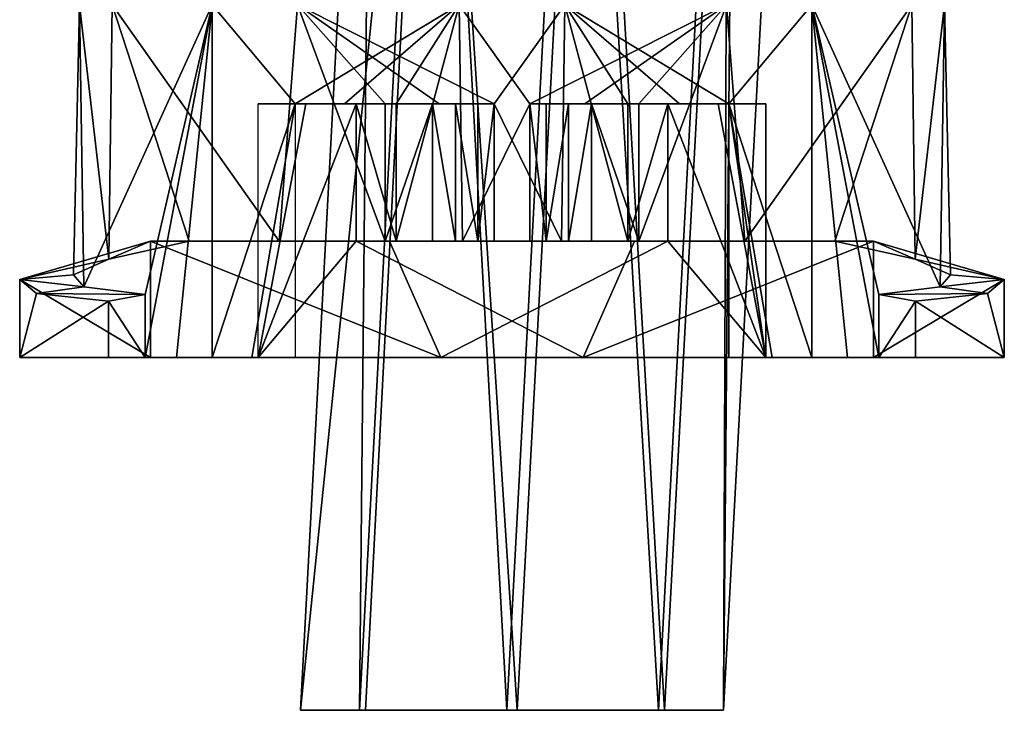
# Model space of a CAD drawing. Header units: millimetres. Extents: x -26 to 124, y -190 to 73.
# Tile 8 of 95: x 73 to 87, y -147 to -137. Entities that reach past the tile are written whole.
import ezdxf

# ---------------------------------------------------------------- set-up
doc = ezdxf.new("R2010")
doc.units = ezdxf.units.MM
doc.header["$LTSCALE"] = 41.718519
for name, color, linetype in [('1426', 7, 'CONTINUOUS'), ('1427', 7, 'CONTINUOUS'), ('1453', 7, 'CONTINUOUS'), ('1454', 7, 'CONTINUOUS'), ('1455', 7, 'CONTINUOUS'), ('1456', 7, 'CONTINUOUS'), ('1457', 7, 'CONTINUOUS'), ('1458', 7, 'CONTINUOUS'), ('1459', 7, 'CONTINUOUS'), ('1460', 7, 'CONTINUOUS'), ('1461', 7, 'CONTINUOUS'), ('1462', 7, 'CONTINUOUS'), ('1463', 7, 'CONTINUOUS'), ('1464', 7, 'CONTINUOUS'), ('1465', 7, 'CONTINUOUS'), ('1466', 7, 'CONTINUOUS'), ('1467', 7, 'CONTINUOUS'), ('1468', 7, 'CONTINUOUS'), ('1469', 7, 'CONTINUOUS'), ('1470', 7, 'CONTINUOUS'), ('1471', 7, 'CONTINUOUS'), ('1472', 7, 'CONTINUOUS'), ('1473', 7, 'CONTINUOUS')]:
    doc.layers.add(name, color=color, linetype=linetype)

msp = doc.modelspace()

# ---------------------------------------------------------------- linework, layer by layer
at = {"layer": '1426', "color": 7, "linetype": 'CONTINUOUS'}
for points in [[(80.324, -146.79, -31), (81.33, -128.026, -30.575), (79.131, -128.452, -31.433), (80.324, -146.79, -31)], [(80.324, -146.79, -31), (82.414, -146.79, -31.92), (81.33, -128.026, -30.575), (80.324, -146.79, -31)], [(82.414, -146.79, -31.92), (83.415, -128.173, -31.498), (81.33, -128.026, -30.575), (82.414, -146.79, -31.92)], [(82.414, -146.79, -31.92), (83.251, -146.79, -34.046), (83.415, -128.173, -31.498), (82.414, -146.79, -31.92)], [(84.253, -128.156, -33.622), (83.251, -146.79, -34.046), (83.318, -128.198, -35.746), (84.253, -128.156, -33.622)], [(83.251, -146.79, -34.046), (84.253, -128.156, -33.622), (83.415, -128.173, -31.498), (83.251, -146.79, -34.046)], [(83.251, -146.79, -34.046), (82.329, -146.79, -36.164), (83.318, -128.198, -35.746), (83.251, -146.79, -34.046)], [(78.174, -146.79, -31.835), (80.324, -146.79, -31), (79.131, -128.452, -31.433), (78.174, -146.79, -31.835)]]:
    msp.add_3dface(points, dxfattribs=at)
at = {"layer": '1427', "color": 7, "linetype": 'CONTINUOUS'}
for points in [[(78.089, -146.79, -36.079), (78.277, -127.627, -33.52), (79.115, -127.61, -35.644), (78.089, -146.79, -36.079)], [(78.089, -146.79, -36.079), (79.115, -127.61, -35.644), (80.179, -146.79, -36.999), (78.089, -146.79, -36.079)], [(80.179, -146.79, -36.999), (79.115, -127.61, -35.644), (81.199, -127.757, -36.567), (80.179, -146.79, -36.999)], [(77.252, -146.79, -33.953), (79.131, -128.452, -31.433), (78.277, -127.627, -33.52), (77.252, -146.79, -33.953)], [(77.252, -146.79, -33.953), (78.277, -127.627, -33.52), (78.089, -146.79, -36.079), (77.252, -146.79, -33.953)], [(82.329, -146.79, -36.164), (80.179, -146.79, -36.999), (81.199, -127.757, -36.567), (82.329, -146.79, -36.164)], [(83.318, -128.198, -35.746), (82.329, -146.79, -36.164), (81.199, -127.757, -36.567), (83.318, -128.198, -35.746)], [(78.174, -146.79, -31.835), (79.131, -128.452, -31.433), (77.252, -146.79, -33.953), (78.174, -146.79, -31.835)]]:
    msp.add_3dface(points, dxfattribs=at)
at = {"layer": '1453', "color": 7, "linetype": 'CONTINUOUS'}
for points in [[(73.268, -141.79, -0.506), (74.527, -141.79, -5.031), (79.243, -141.79, 5.926), (73.268, -141.79, -0.506)], [(75.121, -141.79, 3.764), (73.268, -141.79, -0.506), (79.243, -141.79, 5.926), (75.121, -141.79, 3.764)], [(74.527, -141.79, -5.031), (75.05, -141.79, -4.468), (79.243, -141.79, 5.926), (74.527, -141.79, -5.031)], [(75.05, -141.79, -4.468), (75.491, -141.79, -5.051), (83.325, -141.79, 4.441), (75.05, -141.79, -4.468)], [(79.243, -141.79, 5.926), (75.05, -141.79, -4.468), (83.325, -141.79, 4.441), (79.243, -141.79, 5.926)], [(75.491, -141.79, -5.051), (75.997, -141.79, -5.579), (83.939, -141.79, 4.045), (75.491, -141.79, -5.051)], [(83.325, -141.79, 4.441), (75.491, -141.79, -5.051), (83.939, -141.79, 4.045), (83.325, -141.79, 4.441)], [(83.939, -141.79, 4.045), (75.997, -141.79, -5.579), (84.503, -141.79, 3.579), (83.939, -141.79, 4.045)], [(84.503, -141.79, 3.579), (75.997, -141.79, -5.579), (76.561, -141.79, -6.045), (84.503, -141.79, 3.579)], [(85.009, -141.79, 3.051), (84.503, -141.79, 3.579), (76.561, -141.79, -6.045), (85.009, -141.79, 3.051)], [(77.175, -141.79, -6.441), (85.009, -141.79, 3.051), (76.561, -141.79, -6.045), (77.175, -141.79, -6.441)], [(76.652, -141.79, -7.004), (81.257, -141.79, -7.926), (77.175, -141.79, -6.441), (76.652, -141.79, -7.004)], [(85.45, -141.79, 2.468), (85.009, -141.79, 3.051), (77.175, -141.79, -6.441), (85.45, -141.79, 2.468)], [(81.257, -141.79, -7.926), (85.45, -141.79, 2.468), (77.175, -141.79, -6.441), (81.257, -141.79, -7.926)], [(83.848, -141.79, 5.004), (79.243, -141.79, 5.926), (83.325, -141.79, 4.441), (83.848, -141.79, 5.004)], [(85.973, -141.79, 3.031), (85.45, -141.79, 2.468), (81.257, -141.79, -7.926), (85.973, -141.79, 3.031)], [(87.232, -141.79, -1.494), (85.973, -141.79, 3.031), (81.257, -141.79, -7.926), (87.232, -141.79, -1.494)], [(85.379, -141.79, -5.764), (87.232, -141.79, -1.494), (81.257, -141.79, -7.926), (85.379, -141.79, -5.764)]]:
    msp.add_3dface(points, dxfattribs=at)
at = {"layer": '1454', "color": 7, "linetype": 'CONTINUOUS'}
for points in [[(74.03, -140.614, -0.43), (74.534, -140.392, 1.534), (74.117, -136.79, -2.205), (74.03, -140.614, -0.43)], [(74.177, -140.788, -2.489), (74.03, -140.614, -0.43), (74.117, -136.79, -2.205), (74.177, -140.788, -2.489)], [(74.117, -136.79, -2.205), (74.534, -140.392, 1.534), (74.58, -136.79, 1.63), (74.117, -136.79, -2.205)], [(75.997, -136.79, -5.579), (74.177, -140.788, -2.489), (74.117, -136.79, -2.205), (75.997, -136.79, -5.579)], [(75.05, -140.895, -4.468), (74.177, -140.788, -2.489), (75.997, -136.79, -5.579), (75.05, -140.895, -4.468)], [(74.534, -140.392, 1.534), (75.671, -140.14, 3.253), (74.58, -136.79, 1.63), (74.534, -140.392, 1.534)], [(75.671, -140.14, 3.253), (76.946, -140.14, 4.305), (74.58, -136.79, 1.63), (75.671, -140.14, 3.253)], [(74.58, -136.79, 1.63), (76.946, -140.14, 4.305), (77.209, -136.79, 4.46), (74.58, -136.79, 1.63)], [(75.491, -141.79, -5.051), (75.05, -141.79, -4.468), (75.997, -136.79, -5.579), (75.491, -141.79, -5.051)], [(75.05, -141.79, -4.468), (75.05, -140.895, -4.468), (75.997, -136.79, -5.579), (75.05, -141.79, -4.468)], [(75.997, -141.79, -5.579), (75.491, -141.79, -5.051), (75.997, -136.79, -5.579), (75.997, -141.79, -5.579)], [(76.946, -140.14, 4.305), (78.452, -140.14, 4.986), (77.209, -136.79, 4.46), (76.946, -140.14, 4.305)], [(79.216, -138.19, 5.164), (79.997, -138.19, 5.245), (77.209, -136.79, 4.46), (79.216, -138.19, 5.164)], [(77.209, -136.79, 4.46), (79.997, -138.19, 5.245), (80.999, -136.79, 5.205), (77.209, -136.79, 4.46)], [(78.452, -138.19, 4.986), (79.216, -138.19, 5.164), (77.209, -136.79, 4.46), (78.452, -138.19, 4.986)], [(78.452, -140.14, 4.986), (78.452, -138.19, 4.986), (77.209, -136.79, 4.46), (78.452, -140.14, 4.986)], [(80.999, -136.79, 5.205), (79.997, -138.19, 5.245), (80.953, -140.14, 5.21), (80.999, -136.79, 5.205)], [(81.893, -140.14, 5.03), (80.999, -136.79, 5.205), (80.953, -140.14, 5.21), (81.893, -140.14, 5.03)], [(84.503, -136.79, 3.579), (80.999, -136.79, 5.205), (83.325, -138.19, 4.441), (84.503, -136.79, 3.579)], [(83.325, -138.19, 4.441), (80.999, -136.79, 5.205), (82.627, -138.19, 4.78), (83.325, -138.19, 4.441)], [(82.627, -138.19, 4.78), (80.999, -136.79, 5.205), (81.893, -138.19, 5.03), (82.627, -138.19, 4.78)], [(81.893, -138.19, 5.03), (80.999, -136.79, 5.205), (81.893, -140.14, 5.03), (81.893, -138.19, 5.03)], [(84.503, -141.79, 3.579), (84.503, -136.79, 3.579), (83.325, -138.19, 4.441), (84.503, -141.79, 3.579)], [(80.953, -140.14, 5.21), (79.997, -138.19, 5.245), (79.997, -140.14, 5.245), (80.953, -140.14, 5.21)], [(83.325, -141.79, 4.441), (83.939, -141.79, 4.045), (83.325, -138.19, 4.441), (83.325, -141.79, 4.441)], [(83.939, -141.79, 4.045), (84.503, -141.79, 3.579), (83.325, -138.19, 4.441), (83.939, -141.79, 4.045)]]:
    msp.add_3dface(points, dxfattribs=at)
at = {"layer": '1455', "color": 7, "linetype": 'CONTINUOUS'}
for points in [[(75.997, -141.79, -5.579), (75.997, -136.79, -5.579), (77.175, -138.19, -6.441), (75.997, -141.79, -5.579)], [(75.997, -136.79, -5.579), (79.501, -136.79, -7.205), (77.175, -138.19, -6.441), (75.997, -136.79, -5.579)], [(77.175, -138.19, -6.441), (79.501, -136.79, -7.205), (77.873, -138.19, -6.78), (77.175, -138.19, -6.441)], [(77.873, -138.19, -6.78), (79.501, -136.79, -7.205), (78.607, -138.19, -7.03), (77.873, -138.19, -6.78)], [(78.607, -138.19, -7.03), (79.501, -136.79, -7.205), (78.607, -140.14, -7.03), (78.607, -138.19, -7.03)], [(78.607, -140.14, -7.03), (79.501, -136.79, -7.205), (79.547, -140.14, -7.21), (78.607, -140.14, -7.03)], [(83.291, -136.79, -6.46), (80.503, -138.19, -7.245), (79.501, -136.79, -7.205), (83.291, -136.79, -6.46)], [(79.501, -136.79, -7.205), (80.503, -138.19, -7.245), (79.547, -140.14, -7.21), (79.501, -136.79, -7.205)], [(81.284, -138.19, -7.164), (80.503, -138.19, -7.245), (83.291, -136.79, -6.46), (81.284, -138.19, -7.164)], [(82.048, -138.19, -6.986), (81.284, -138.19, -7.164), (83.291, -136.79, -6.46), (82.048, -138.19, -6.986)], [(82.048, -140.14, -6.986), (82.048, -138.19, -6.986), (83.291, -136.79, -6.46), (82.048, -140.14, -6.986)], [(83.554, -140.14, -6.305), (82.048, -140.14, -6.986), (83.291, -136.79, -6.46), (83.554, -140.14, -6.305)], [(85.92, -136.79, -3.63), (83.554, -140.14, -6.305), (83.291, -136.79, -6.46), (85.92, -136.79, -3.63)], [(84.829, -140.14, -5.253), (83.554, -140.14, -6.305), (85.92, -136.79, -3.63), (84.829, -140.14, -5.253)], [(84.503, -141.79, 3.579), (85.009, -141.79, 3.051), (84.503, -136.79, 3.579), (84.503, -141.79, 3.579)], [(85.009, -141.79, 3.051), (85.45, -141.79, 2.468), (84.503, -136.79, 3.579), (85.009, -141.79, 3.051)], [(84.503, -136.79, 3.579), (85.45, -141.79, 2.468), (85.45, -140.895, 2.468), (84.503, -136.79, 3.579)], [(86.323, -140.788, 0.489), (84.503, -136.79, 3.579), (85.45, -140.895, 2.468), (86.323, -140.788, 0.489)], [(84.503, -136.79, 3.579), (86.323, -140.788, 0.489), (86.383, -136.79, 0.205), (84.503, -136.79, 3.579)], [(85.966, -140.392, -3.534), (84.829, -140.14, -5.253), (85.92, -136.79, -3.63), (85.966, -140.392, -3.534)], [(86.383, -136.79, 0.205), (85.966, -140.392, -3.534), (85.92, -136.79, -3.63), (86.383, -136.79, 0.205)], [(86.47, -140.614, -1.57), (85.966, -140.392, -3.534), (86.383, -136.79, 0.205), (86.47, -140.614, -1.57)], [(86.323, -140.788, 0.489), (86.47, -140.614, -1.57), (86.383, -136.79, 0.205), (86.323, -140.788, 0.489)], [(76.561, -141.79, -6.045), (75.997, -141.79, -5.579), (77.175, -138.19, -6.441), (76.561, -141.79, -6.045)], [(77.175, -141.79, -6.441), (76.561, -141.79, -6.045), (77.175, -138.19, -6.441), (77.175, -141.79, -6.441)], [(80.503, -138.19, -7.245), (80.503, -140.14, -7.245), (79.547, -140.14, -7.21), (80.503, -138.19, -7.245)]]:
    msp.add_3dface(points, dxfattribs=at)
at = {"layer": '1456', "color": 7, "linetype": 'CONTINUOUS'}
for points in [[(80.503, -140.14, -7.245), (80.503, -138.19, -7.245), (80.736, -140.14, -7.461), (80.503, -140.14, -7.245)], [(80.736, -140.14, -7.461), (80.503, -138.19, -7.245), (80.736, -138.19, -7.461), (80.736, -140.14, -7.461)]]:
    msp.add_3dface(points, dxfattribs=at)
at = {"layer": '1457', "color": 7, "linetype": 'CONTINUOUS'}
for points in [[(79.547, -140.14, -7.21), (80.503, -140.14, -7.245), (78.039, -140.14, -7.642), (79.547, -140.14, -7.21)], [(80.503, -140.14, -7.245), (80.736, -140.14, -7.461), (78.039, -140.14, -7.642), (80.503, -140.14, -7.245)], [(78.607, -140.14, -7.03), (79.547, -140.14, -7.21), (78.039, -140.14, -7.642), (78.607, -140.14, -7.03)], [(78.039, -140.14, -7.642), (80.736, -140.14, -7.461), (81.051, -140.14, -7.593), (78.039, -140.14, -7.642)], [(81.985, -140.14, -7.781), (78.039, -140.14, -7.642), (81.051, -140.14, -7.593), (81.985, -140.14, -7.781)], [(81.378, -140.14, -7.493), (81.985, -140.14, -7.781), (81.051, -140.14, -7.593), (81.378, -140.14, -7.493)], [(82.048, -140.14, -6.986), (81.985, -140.14, -7.781), (81.378, -140.14, -7.493), (82.048, -140.14, -6.986)], [(82.048, -140.14, -6.986), (83.554, -140.14, -6.305), (81.985, -140.14, -7.781), (82.048, -140.14, -6.986)], [(83.554, -140.14, -6.305), (84.829, -140.14, -5.253), (81.985, -140.14, -7.781), (83.554, -140.14, -6.305)], [(81.985, -140.14, -7.781), (84.829, -140.14, -5.253), (85.379, -140.14, -5.764), (81.985, -140.14, -7.781)]]:
    msp.add_3dface(points, dxfattribs=at)
at = {"layer": '1458', "color": 7, "linetype": 'CONTINUOUS'}
for points in [[(78.607, -138.19, -7.03), (78.607, -140.14, -7.03), (78.039, -138.19, -7.642), (78.607, -138.19, -7.03)], [(78.607, -140.14, -7.03), (78.039, -140.14, -7.642), (78.039, -138.19, -7.642), (78.607, -140.14, -7.03)]]:
    msp.add_3dface(points, dxfattribs=at)
at = {"layer": '1459', "color": 7, "linetype": 'CONTINUOUS'}
for points in [[(77.175, -138.19, -6.441), (77.873, -138.19, -6.78), (76.652, -138.19, -7.004), (77.175, -138.19, -6.441)], [(76.652, -138.19, -7.004), (77.873, -138.19, -6.78), (77.328, -138.19, -7.361), (76.652, -138.19, -7.004)], [(77.873, -138.19, -6.78), (78.607, -138.19, -7.03), (77.328, -138.19, -7.361), (77.873, -138.19, -6.78)], [(78.607, -138.19, -7.03), (78.039, -138.19, -7.642), (77.328, -138.19, -7.361), (78.607, -138.19, -7.03)]]:
    msp.add_3dface(points, dxfattribs=at)
at = {"layer": '1460', "color": 7, "linetype": 'CONTINUOUS'}
for points in [[(78.039, -140.14, -7.642), (76.652, -141.79, -7.004), (78.039, -138.19, -7.642), (78.039, -140.14, -7.642)], [(78.039, -138.19, -7.642), (76.652, -141.79, -7.004), (77.328, -138.19, -7.361), (78.039, -138.19, -7.642)], [(76.652, -141.79, -7.004), (76.652, -138.19, -7.004), (77.328, -138.19, -7.361), (76.652, -141.79, -7.004)], [(81.257, -141.79, -7.926), (76.652, -141.79, -7.004), (78.039, -140.14, -7.642), (81.257, -141.79, -7.926)], [(81.257, -141.79, -7.926), (78.039, -140.14, -7.642), (81.985, -140.14, -7.781), (81.257, -141.79, -7.926)], [(85.379, -141.79, -5.764), (81.257, -141.79, -7.926), (85.379, -140.14, -5.764), (85.379, -141.79, -5.764)], [(81.257, -141.79, -7.926), (81.985, -140.14, -7.781), (85.379, -140.14, -5.764), (81.257, -141.79, -7.926)], [(85.379, -141.79, -5.764), (85.379, -140.14, -5.764), (87.228, -140.68, -1.549), (85.379, -141.79, -5.764)], [(87.232, -141.79, -1.494), (85.379, -141.79, -5.764), (87.228, -140.68, -1.549), (87.232, -141.79, -1.494)], [(86.992, -140.882, 0.894), (87.232, -141.79, -1.494), (87.228, -140.68, -1.549), (86.992, -140.882, 0.894)], [(85.973, -140.99, 3.031), (87.232, -141.79, -1.494), (86.992, -140.882, 0.894), (85.973, -140.99, 3.031)], [(85.973, -141.79, 3.031), (87.232, -141.79, -1.494), (85.973, -140.99, 3.031), (85.973, -141.79, 3.031)]]:
    msp.add_3dface(points, dxfattribs=at)
at = {"layer": '1461', "color": 7, "linetype": 'CONTINUOUS'}
for points in [[(85.45, -140.895, 2.468), (85.45, -141.79, 2.468), (85.973, -140.99, 3.031), (85.45, -140.895, 2.468)], [(85.45, -141.79, 2.468), (85.973, -141.79, 3.031), (85.973, -140.99, 3.031), (85.45, -141.79, 2.468)]]:
    msp.add_3dface(points, dxfattribs=at)
at = {"layer": '1462', "color": 7, "linetype": 'CONTINUOUS'}
for points in [[(84.829, -140.14, -5.253), (85.966, -140.392, -3.534), (85.379, -140.14, -5.764), (84.829, -140.14, -5.253)], [(85.379, -140.14, -5.764), (85.966, -140.392, -3.534), (87.228, -140.68, -1.549), (85.379, -140.14, -5.764)], [(85.966, -140.392, -3.534), (86.47, -140.614, -1.57), (87.228, -140.68, -1.549), (85.966, -140.392, -3.534)], [(86.47, -140.614, -1.57), (86.323, -140.788, 0.489), (87.228, -140.68, -1.549), (86.47, -140.614, -1.57)], [(86.323, -140.788, 0.489), (86.992, -140.882, 0.894), (87.228, -140.68, -1.549), (86.323, -140.788, 0.489)], [(86.323, -140.788, 0.489), (85.45, -140.895, 2.468), (86.992, -140.882, 0.894), (86.323, -140.788, 0.489)], [(85.45, -140.895, 2.468), (85.973, -140.99, 3.031), (86.992, -140.882, 0.894), (85.45, -140.895, 2.468)]]:
    msp.add_3dface(points, dxfattribs=at)
at = {"layer": '1463', "color": 7, "linetype": 'CONTINUOUS'}
for points in [[(82.048, -138.19, -6.986), (82.048, -140.14, -6.986), (81.378, -138.19, -7.493), (82.048, -138.19, -6.986)], [(82.048, -140.14, -6.986), (81.378, -140.14, -7.493), (81.378, -138.19, -7.493), (82.048, -140.14, -6.986)]]:
    msp.add_3dface(points, dxfattribs=at)
at = {"layer": '1464', "color": 7, "linetype": 'CONTINUOUS'}
for points in [[(79.997, -140.14, 5.245), (79.997, -138.19, 5.245), (79.764, -140.14, 5.461), (79.997, -140.14, 5.245)], [(79.997, -138.19, 5.245), (79.764, -138.19, 5.461), (79.764, -140.14, 5.461), (79.997, -138.19, 5.245)]]:
    msp.add_3dface(points, dxfattribs=at)
at = {"layer": '1465', "color": 7, "linetype": 'CONTINUOUS'}
for points in [[(78.515, -140.14, 5.781), (75.671, -140.14, 3.253), (75.121, -140.14, 3.764), (78.515, -140.14, 5.781)], [(76.946, -140.14, 4.305), (75.671, -140.14, 3.253), (78.515, -140.14, 5.781), (76.946, -140.14, 4.305)], [(78.452, -140.14, 4.986), (76.946, -140.14, 4.305), (78.515, -140.14, 5.781), (78.452, -140.14, 4.986)], [(79.122, -140.14, 5.493), (78.452, -140.14, 4.986), (78.515, -140.14, 5.781), (79.122, -140.14, 5.493)], [(79.449, -140.14, 5.593), (79.122, -140.14, 5.493), (78.515, -140.14, 5.781), (79.449, -140.14, 5.593)], [(82.461, -140.14, 5.642), (79.449, -140.14, 5.593), (78.515, -140.14, 5.781), (82.461, -140.14, 5.642)], [(79.764, -140.14, 5.461), (79.449, -140.14, 5.593), (82.461, -140.14, 5.642), (79.764, -140.14, 5.461)], [(79.997, -140.14, 5.245), (79.764, -140.14, 5.461), (82.461, -140.14, 5.642), (79.997, -140.14, 5.245)], [(80.953, -140.14, 5.21), (79.997, -140.14, 5.245), (82.461, -140.14, 5.642), (80.953, -140.14, 5.21)], [(81.893, -140.14, 5.03), (80.953, -140.14, 5.21), (82.461, -140.14, 5.642), (81.893, -140.14, 5.03)]]:
    msp.add_3dface(points, dxfattribs=at)
at = {"layer": '1466', "color": 7, "linetype": 'CONTINUOUS'}
for points in [[(81.893, -138.19, 5.03), (81.893, -140.14, 5.03), (82.461, -138.19, 5.642), (81.893, -138.19, 5.03)], [(81.893, -140.14, 5.03), (82.461, -140.14, 5.642), (82.461, -138.19, 5.642), (81.893, -140.14, 5.03)]]:
    msp.add_3dface(points, dxfattribs=at)
at = {"layer": '1467', "color": 7, "linetype": 'CONTINUOUS'}
for points in [[(83.848, -141.79, 5.004), (83.325, -141.79, 4.441), (83.325, -138.19, 4.441), (83.848, -141.79, 5.004)], [(83.848, -141.79, 5.004), (83.325, -138.19, 4.441), (83.848, -138.19, 5.004), (83.848, -141.79, 5.004)]]:
    msp.add_3dface(points, dxfattribs=at)
at = {"layer": '1468', "color": 7, "linetype": 'CONTINUOUS'}
for points in [[(82.461, -140.14, 5.642), (83.848, -141.79, 5.004), (82.461, -138.19, 5.642), (82.461, -140.14, 5.642)], [(82.461, -138.19, 5.642), (83.848, -141.79, 5.004), (83.172, -138.19, 5.361), (82.461, -138.19, 5.642)], [(83.172, -138.19, 5.361), (83.848, -141.79, 5.004), (83.848, -138.19, 5.004), (83.172, -138.19, 5.361)], [(75.121, -141.79, 3.764), (75.121, -140.14, 3.764), (73.272, -140.68, -0.451), (75.121, -141.79, 3.764)], [(75.121, -141.79, 3.764), (79.243, -141.79, 5.926), (75.121, -140.14, 3.764), (75.121, -141.79, 3.764)], [(79.243, -141.79, 5.926), (78.515, -140.14, 5.781), (75.121, -140.14, 3.764), (79.243, -141.79, 5.926)], [(79.243, -141.79, 5.926), (82.461, -140.14, 5.642), (78.515, -140.14, 5.781), (79.243, -141.79, 5.926)], [(79.243, -141.79, 5.926), (83.848, -141.79, 5.004), (82.461, -140.14, 5.642), (79.243, -141.79, 5.926)], [(73.268, -141.79, -0.506), (75.121, -141.79, 3.764), (73.272, -140.68, -0.451), (73.268, -141.79, -0.506)], [(73.508, -140.882, -2.894), (73.268, -141.79, -0.506), (73.272, -140.68, -0.451), (73.508, -140.882, -2.894)], [(74.527, -140.99, -5.031), (73.268, -141.79, -0.506), (73.508, -140.882, -2.894), (74.527, -140.99, -5.031)], [(74.527, -141.79, -5.031), (73.268, -141.79, -0.506), (74.527, -140.99, -5.031), (74.527, -141.79, -5.031)]]:
    msp.add_3dface(points, dxfattribs=at)
at = {"layer": '1469', "color": 7, "linetype": 'CONTINUOUS'}
for points in [[(75.05, -140.895, -4.468), (75.05, -141.79, -4.468), (74.527, -140.99, -5.031), (75.05, -140.895, -4.468)], [(75.05, -141.79, -4.468), (74.527, -141.79, -5.031), (74.527, -140.99, -5.031), (75.05, -141.79, -4.468)]]:
    msp.add_3dface(points, dxfattribs=at)
at = {"layer": '1470', "color": 7, "linetype": 'CONTINUOUS'}
for points in [[(75.121, -140.14, 3.764), (74.534, -140.392, 1.534), (73.272, -140.68, -0.451), (75.121, -140.14, 3.764)], [(75.671, -140.14, 3.253), (74.534, -140.392, 1.534), (75.121, -140.14, 3.764), (75.671, -140.14, 3.253)], [(74.534, -140.392, 1.534), (74.03, -140.614, -0.43), (73.272, -140.68, -0.451), (74.534, -140.392, 1.534)], [(74.03, -140.614, -0.43), (74.177, -140.788, -2.489), (73.272, -140.68, -0.451), (74.03, -140.614, -0.43)], [(74.177, -140.788, -2.489), (73.508, -140.882, -2.894), (73.272, -140.68, -0.451), (74.177, -140.788, -2.489)], [(74.177, -140.788, -2.489), (75.05, -140.895, -4.468), (73.508, -140.882, -2.894), (74.177, -140.788, -2.489)], [(75.05, -140.895, -4.468), (74.527, -140.99, -5.031), (73.508, -140.882, -2.894), (75.05, -140.895, -4.468)]]:
    msp.add_3dface(points, dxfattribs=at)
at = {"layer": '1471', "color": 7, "linetype": 'CONTINUOUS'}
for points in [[(78.452, -138.19, 4.986), (78.452, -140.14, 4.986), (79.122, -138.19, 5.493), (78.452, -138.19, 4.986)], [(79.122, -138.19, 5.493), (78.452, -140.14, 4.986), (79.122, -140.14, 5.493), (79.122, -138.19, 5.493)]]:
    msp.add_3dface(points, dxfattribs=at)
at = {"layer": '1472', "color": 7, "linetype": 'CONTINUOUS'}
for points in [[(79.122, -138.19, 5.493), (79.122, -140.14, 5.493), (79.449, -140.14, 5.593), (79.122, -138.19, 5.493)], [(79.449, -138.19, 5.594), (79.122, -138.19, 5.493), (79.449, -140.14, 5.593), (79.449, -138.19, 5.594)], [(79.764, -138.19, 5.461), (79.449, -138.19, 5.594), (79.764, -140.14, 5.461), (79.764, -138.19, 5.461)], [(79.764, -140.14, 5.461), (79.449, -138.19, 5.594), (79.449, -140.14, 5.593), (79.764, -140.14, 5.461)]]:
    msp.add_3dface(points, dxfattribs=at)
at = {"layer": '1473', "color": 7, "linetype": 'CONTINUOUS'}
for points in [[(80.736, -140.14, -7.461), (80.736, -138.19, -7.461), (81.051, -138.19, -7.594), (80.736, -140.14, -7.461)], [(81.051, -140.14, -7.593), (80.736, -140.14, -7.461), (81.051, -138.19, -7.594), (81.051, -140.14, -7.593)], [(81.378, -140.14, -7.493), (81.051, -140.14, -7.593), (81.378, -138.19, -7.493), (81.378, -140.14, -7.493)], [(81.378, -138.19, -7.493), (81.051, -140.14, -7.593), (81.051, -138.19, -7.594), (81.378, -138.19, -7.493)]]:
    msp.add_3dface(points, dxfattribs=at)

doc.saveas('drawing.dxf')
